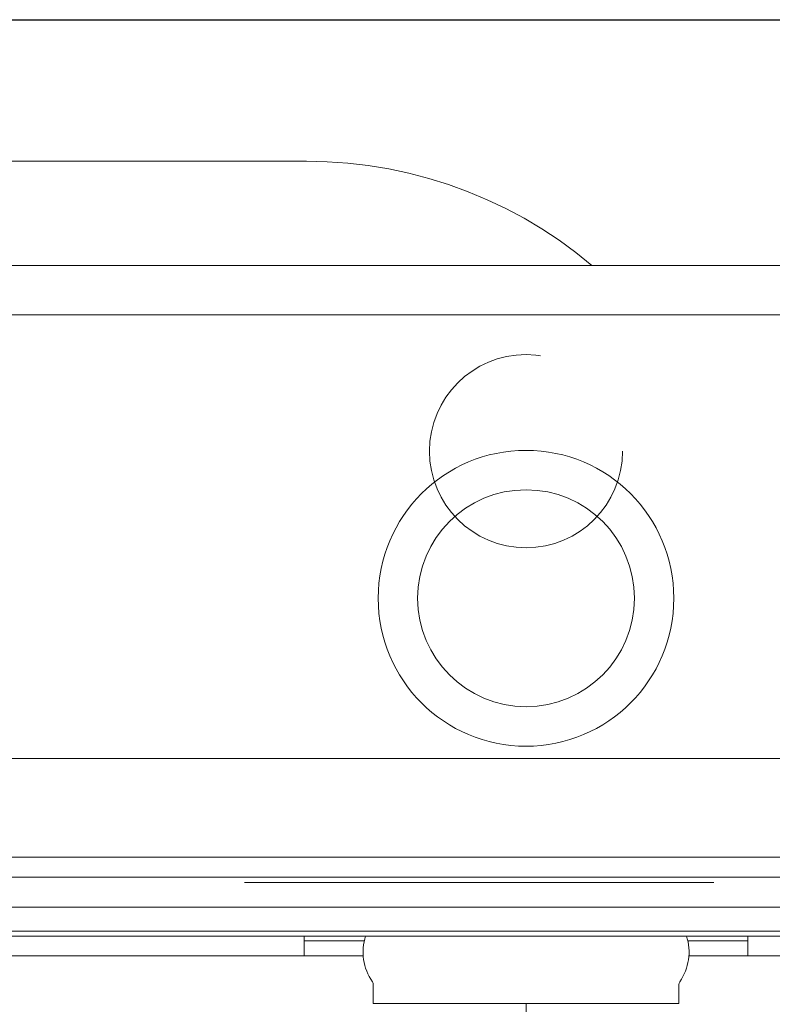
# Model space of a CAD drawing. Header units: metres. Extents: x 7408630 to 15602436, y 5561464 to 13303678.
# Tile 192 of 256: x 7413830 to 7413845, y 5566190 to 5566210. Entities that reach past the tile are written whole.
import ezdxf
from ezdxf.enums import TextEntityAlignment as Align

# ---------------------------------------------------------------- set-up
doc = ezdxf.new("R2010")
doc.units = ezdxf.units.M
doc.header["$MEASUREMENT"] = 0
doc.linetypes.add('CARKOVANA', pattern=[7.5, 5, -2.5])
doc.linetypes.add('HIDDEN2', pattern=[4.7625, 3.175, -1.5875])
for name, color, linetype, lineweight in [('!! 0_ Istn-sciany', 3, 'Continuous', 30), ('!! 0_Opis_pom', 9, 'Continuous', 13), ('!! 1_OPIS POM NOWE', 140, 'Continuous', 5), ('!! 2 ZABUDOWA GK-MDF', 54, 'Continuous', 13), ('!! 2_wypos-sanitarne', 240, 'Continuous', 9), ('Granica', 112, 'Continuous', 80)]:
    doc.layers.add(name, color=color, linetype=linetype, lineweight=lineweight)
doc.layers.add('!! 1_Wyburzenia', color=252, linetype='CARKOVANA', lineweight=13, true_color=0x696969)
doc.layers.add('!! 2_WYBURZENIA DO REMONTU', color=7, linetype='Continuous', lineweight=0, true_color=0x4d4d4d, plot=False)
doc.layers.add('!!_@ wypos sanit nd', color=7, linetype='Continuous', lineweight=0, plot=False)
doc.layers.add('Powierzchnia', color=140, linetype='Continuous', lineweight=5, plot=False)
doc.styles.add('ARIAL', font='tahoma.ttf')

# ---------------------------------------------------------------- blocks, each defined once
blk = doc.blocks.new('99400_TOP')
for points in [[(-0.18941, 0.17081), (-0.04454, 0.17081), (-0.04035, 0.17071), (-0.03616, 0.17042), (-0.032, 0.16993), (-0.02786, 0.16925), (-0.02376, 0.16837), (-0.0197, 0.16731), (-0.0157, 0.16606), (-0.01176, 0.16462), (-0.00789, 0.163), (-0.0041, 0.1612), (-0.0004, 0.15923), (0.0032, 0.15708), (0.00671, 0.15478), (0.0101, 0.1523), (0.01337, 0.14968)], [(0.16493, 0.14968), (-0.16477, 0.14968)], [(-0.11847, 0.04968), (-0.11847, 0.13968), (0.11153, 0.13968), (0.11153, 0.04968)], [(-0.16, 0.04668), (-0.16, 0.04968), (0.16, 0.04968), (0.16, 0.04668)], [(0.16, 0.02668), (0.157, 0.02968), (0.16, 0.02968), (-0.16, 0.02968), (-0.157, 0.02968), (-0.16, 0.02668)], [(0.10602, 0.02968), (0.10602, 0.0256), (-0.11847, 0.0256)], [(-0.03305, 0.00968), (-0.16, 0.00968), (-0.16, 0.01268)], [(-0.045, 0.00968), (-0.045, 0.01368)], [(-0.045, 0.01268), (-0.03283, 0.01268)], [(0.03283, 0.01268), (0.045, 0.01268)], [(0.16, 0.01268), (0.16, 0.00968), (0.03305, 0.00968)], [(0.045, 0.01368), (0.045, 0.00968)]]:
    blk.add_lwpolyline(points)
blk.add_lwpolyline([(-0.11847, 0.01368), (0.11153, 0.01368), (0.11153, 0.01468), (-0.11847, 0.01468)], close=True)
blk.add_lwpolyline([(-0.04, 0.01368), (-0.03255, 0.01368, 0.236962), (-0.03118, 0.00443, -0.154353), (-0.031, 0.00386), (-0.031, 0), (0.031, 0), (0.031, 0.00386, -0.154353), (0.03118, 0.00443, 0.236962), (0.03256, 0.01368), (0.04, 0.01368)], format="xyb")
for radius in [0.03, 0.022]:
    blk.add_circle((0, 0.08218), radius)
blk = doc.blocks.new('A$Cff2eaf8b')
blk.add_blockref('99400_TOP', (0, -0.08218))
blk = doc.blocks.new('A$C6ce7c513')
at = {"layer": 'DEFPOINTS', "lineweight": 0}
blk.add_lwpolyline([(0, 0), (0, -0.00246)], dxfattribs=at)
blk = doc.blocks.new('A$C9c944097')
at = {"layer": '!! 0_ Istn-sciany'}
blk.add_lwpolyline([(3093.5, -1047.47213), (3177.5, -1047.47213)], dxfattribs=at)
at = {"layer": '!! 1_Wyburzenia', "linetype": 'HIDDEN2', "ltscale": 3}
for p, q in [((3157.5, -1047.47213), (3117.5, -1047.47213)), ((3117.5, -1064.97213), (3157.5, -1064.97213))]:
    blk.add_line(p, q, dxfattribs=at)
at = {"layer": '!! 2 ZABUDOWA GK-MDF'}
blk.add_lwpolyline([(3093.5, -1065.47213), (3177.5, -1065.47213)], dxfattribs=at)
at = {"layer": '!! 2_WYBURZENIA DO REMONTU', "linetype": 'HIDDEN2', "ltscale": 3}
blk.add_circle((3137.5, -1056.22213), 1.95945, dxfattribs=at)
at = {"layer": 'Powierzchnia'}
blk.add_lwpolyline([(3067.5, -1047.47213), (3177.5, -1047.47213), (3177.5, -1209.47213), (3067.5, -1209.47213)], close=True, dxfattribs=at)
at = {"layer": '!! 2_wypos-sanitarne', "xscale": 100, "yscale": 100, "zscale": 100}
blk.add_blockref('A$C6ce7c513', (3137.5, -1067.42313), dxfattribs=at)
at = {"layer": '!!_@ wypos sanit nd', "xscale": 100, "yscale": 100, "zscale": 100}
blk.add_blockref('A$Cff2eaf8b', (3137.5, -1059.20513), dxfattribs=at)
at = {"layer": '!! 0_Opis_pom', "ltscale": 0.7, "style": 'ARIAL'}
for tag, p in [('B2,14', (2497.12282, -23.97252)), ('B2,12', (1965.56932, -35.77631)), ('B2,11', (1692.08817, -60.77765)), ('B2,16', (3818.15438, -63.71828)), ('B2,19.1', (5324.74708, -87.92078)), ('B2,17', (4129.82322, -93.25972)), ('B2,15', (3189.46558, -109.69496)), ('B2,10', (1351.71035, -111.25665)), ('B2,13', (2272.99389, -121.89624)), ('A2,5', (1075.52681, -127.78965)), ('B2,18', (4545.51277, -234.12017)), ('B2,19', (5775.76711, -239.42159)), ('A2,4', (318.83322, -329.3265)), ('A2.1', (994.53557, -353.44633)), ('B2.7', (3171.3557, -458.01164)), ('B2.2', (3599.26223, -690.3637)), ('A2.2', (994.53557, -692.67095)), ('B2,21', (4593.23787, -912.69388)), ('B2,9', (1798.58924, -939.09545)), ('A2.3', (455.44717, -940.66614)), ('B2,4', (3116.67143, -940.65712)), ('B2,3', (3297.35823, -941.16418)), ('B2,8', (2517.28573, -960.07338)), ('B2,20', (5834.09772, -965.70749)), ('B2.1', (3927.81794, -970.24709)), ('B2,5', (3309.56672, -1129.12418)), ('B2,6', (3122.36837, -1171.43557)), ('C2,2', (3435.86614, -1487.77973)), ('C2,1', (3957.73656, -2408.10352)), ('C2,3', (3457.72791, -2555.15039)), ('D1,1', (2554.19917, -3205.91504)), ('C2,4', (3866.78124, -3285.77383)), ('D1,4', (1780.27581, -3366.18103)), ('D1,6', (1380.86316, -3373.10994)), ('D1,3', (2098.36626, -3546.18257)), ('C2,5', (3178.15957, -3610.67242)), ('D1,5', (1914.6928, -3621.18339)), ('D1,2', (2201.15492, -3794.18451)), ('D1,7', (477.95048, -4408.76849)), ('D1,8', (338.43039, -4834.32895))]:
    blk.add_attdef(tag, text='', height=11.968, dxfattribs=at).set_placement(p, align=Align.MIDDLE_CENTER)
at = {"layer": '!! 1_OPIS POM NOWE', "style": 'ARIAL'}
for tag, p in [('C2.5B', (3593.7377, -3168.5911)), ('C2,5C', (3526.78796, -3281.02046)), ('C2.4', (3997.15534, -3347.99835)), ('E2,2', (2945.33506, -3413.31629)), ('C2,5A', (3566.4961, -3615.37865)), ('E2.9', (3984.52714, -3783.77287)), ('E2.7', (4645.53364, -3784.14655)), ('D1,2', (2903.25587, -3794.18451)), ('E2.2', (3405.83089, -4049.74196)), ('E2.8', (4380.36687, -4058.97571)), ('E2.6', (5154.87983, -4066.29138)), ('E2.1', (4427.07303, -4318.94156)), ('E2,3', (3401.59976, -4465.83792)), ('E2.4', (3758.95342, -4705.0924)), ('E2.5', (5238.11734, -4786.79525))]:
    blk.add_attdef(tag, text='', height=11.968, dxfattribs=at).set_placement(p, align=Align.MIDDLE_CENTER)

msp = doc.modelspace()

# ---------------------------------------------------------------- block references
at = {"layer": 'Granica'}
msp.add_blockref('A$C9c944097', (7410702.59401, 5567256.9858), dxfattribs=at)

doc.saveas('drawing.dxf')
